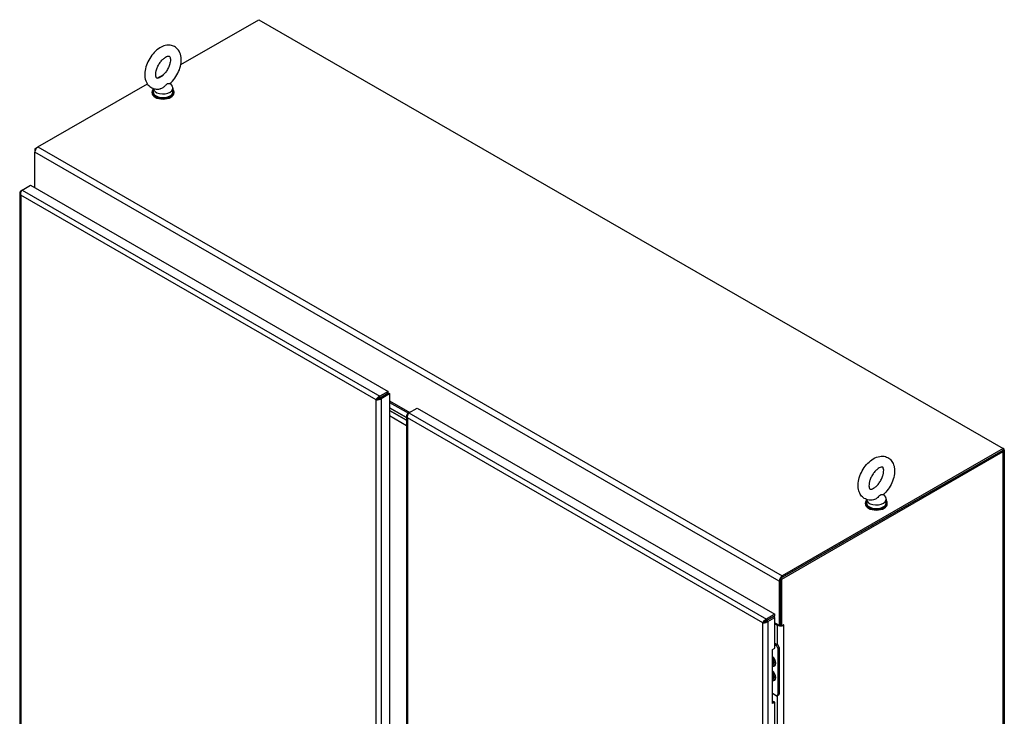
# Model space of a CAD drawing. Extents: x 807 to 1172, y 30 to 260.
# Tile 193 of 214: x 1103 to 1150, y 123 to 157. Entities that reach past the tile are written whole.
import ezdxf

# ---------------------------------------------------------------- set-up
doc = ezdxf.new("R2010")
doc.units = 0
doc.header["$LTSCALE"] = 4
doc.header["$MEASUREMENT"] = 0
doc.layers.get('0').update_dxf_attribs({"linetype": 'CONTINUOUS'})

msp = doc.modelspace()

# ---------------------------------------------------------------- linework, layer by layer
for p, q in [((1110.409, 154.348), (1114.166, 156.511)), ((1114.166, 156.511), (1150.016, 135.867)), ((1109.273, 153.693), (1109.592, 153.877)), ((1103.53, 150.386), (1108.8, 153.421)), ((1109.08, 153.202), (1109.08, 153.037)), ((1109.895, 153.441), (1109.988, 153.319)), ((1110.028, 153.21), (1110.028, 153.037)), ((1109.025, 152.994), (1109.025, 153.037)), ((1110.083, 152.994), (1110.083, 153.037)), ((1103.522, 150.381), (1103.384, 150.302)), ((1103.53, 150.386), (1139.38, 129.742)), ((1103.384, 150.302), (1103.384, 150.133)), ((1103.427, 150.277), (1103.384, 150.302)), ((1103.384, 148.418), (1103.384, 150.133)), ((1139.233, 129.488), (1103.384, 150.133)), ((1102.768, 148.307), (1103.173, 148.54)), ((1103.173, 148.54), (1120.399, 138.62)), ((1102.656, 148.17), (1102.656, 104.538)), ((1102.767, 148.306), (1102.705, 148.27)), ((1102.732, 148.254), (1102.705, 148.27)), ((1102.705, 148.07), (1102.705, 104.502)), ((1119.82, 138.214), (1102.705, 148.07)), ((1102.768, 148.307), (1119.994, 138.387)), ((1120.399, 138.62), (1119.994, 138.387)), ((1119.994, 138.315), (1120.399, 138.548)), ((1119.994, 138.314), (1120.399, 138.547)), ((1120.056, 138.278), (1120.461, 138.512)), ((1120.399, 138.548), (1120.399, 138.62)), ((1120.399, 138.547), (1120.461, 138.512)), ((1120.461, 138.512), (1120.461, 94.815)), ((1119.882, 138.25), (1119.82, 138.214)), ((1119.82, 94.647), (1119.82, 138.214)), ((1119.994, 138.315), (1119.994, 138.387)), ((1119.994, 138.314), (1120.056, 138.278)), ((1120.056, 138.278), (1120.056, 94.582)), ((1120.077, 138.362), (1120.076, 138.362)), ((1120.188, 138.427), (1120.189, 138.426)), ((1120.461, 138.169), (1121.44, 137.605)), ((1120.461, 138.091), (1121.372, 137.566)), ((1121.283, 137.358), (1120.461, 137.831)), ((1120.461, 137.831), (1121.283, 137.358)), ((1120.461, 137.702), (1121.283, 137.228)), ((1121.283, 137.228), (1120.461, 137.702)), ((1121.395, 137.579), (1121.332, 137.543)), ((1121.36, 137.528), (1121.332, 137.543)), ((1121.395, 137.58), (1121.8, 137.813)), ((1121.395, 137.58), (1138.621, 127.66)), ((1121.8, 137.813), (1139.026, 127.893)), ((1121.283, 136.969), (1120.461, 137.442)), ((1121.283, 137.443), (1121.283, 93.811)), ((1138.447, 127.487), (1121.332, 137.343)), ((1121.332, 137.343), (1121.332, 93.775)), ((1139.296, 129.622), (1149.96, 135.763)), ((1139.358, 129.586), (1150.022, 135.727)), ((1150.016, 135.867), (1139.38, 129.742)), ((1139.38, 129.67), (1150.016, 135.795)), ((1150.022, 135.727), (1149.96, 135.763)), ((1150.016, 135.867), (1150.016, 135.795)), ((1150.022, 135.863), (1150.016, 135.866)), ((1150.016, 135.859), (1150.022, 135.863)), ((1150.022, 85.977), (1150.022, 135.727)), ((1150.071, 135.795), (1150.071, 86.045)), ((1143.379, 133.211), (1143.379, 133.254)), ((1143.434, 133.419), (1143.434, 133.254)), ((1144.249, 133.658), (1144.342, 133.536)), ((1144.382, 133.427), (1144.382, 133.254)), ((1144.437, 133.211), (1144.437, 133.254)), ((1139.296, 129.524), (1139.233, 129.488)), ((1139.233, 129.488), (1139.233, 127.359)), ((1139.296, 127.37), (1139.296, 129.622)), ((1139.296, 129.622), (1139.358, 129.586)), ((1139.296, 127.395), (1139.296, 129.524)), ((1139.358, 127.334), (1139.358, 129.586)), ((1139.38, 129.742), (1139.38, 129.67)), ((1139.026, 127.893), (1138.621, 127.66)), ((1138.621, 127.588), (1139.026, 127.821)), ((1138.621, 127.588), (1138.621, 127.66)), ((1138.622, 127.587), (1138.952, 127.777)), ((1138.622, 127.587), (1138.684, 127.551)), ((1138.684, 127.551), (1139.014, 127.742)), ((1138.697, 127.632), (1138.698, 127.631)), ((1138.728, 127.65), (1138.729, 127.649)), ((1139.014, 127.742), (1138.952, 127.777)), ((1139.014, 126.258), (1139.014, 127.742)), ((1139.026, 127.821), (1139.026, 127.893)), ((1138.509, 127.523), (1138.447, 127.487)), ((1138.447, 83.92), (1138.447, 127.487)), ((1138.684, 127.551), (1138.684, 83.855)), ((1139.014, 127.485), (1139.233, 127.359)), ((1139.014, 127.449), (1139.149, 127.371)), ((1139.149, 127.371), (1139.18, 127.389)), ((1139.149, 126.42), (1139.149, 127.371)), ((1139.233, 127.359), (1139.296, 127.395)), ((1139.296, 127.37), (1139.358, 127.334)), ((1139.358, 127.334), (1139.442, 127.382)), ((1139.433, 127.377), (1139.442, 127.371)), ((1139.442, 127.371), (1139.442, 84.914)), ((1138.902, 126.193), (1139.014, 126.258)), ((1138.902, 123.599), (1138.902, 126.193)), ((1139.014, 126.498), (1139.146, 126.422)), ((1139.014, 126.426), (1139.084, 126.386)), ((1139.146, 126.422), (1139.084, 126.386)), ((1139.159, 126.257), (1139.221, 126.292)), ((1139.159, 126.257), (1139.159, 124.008)), ((1139.221, 126.292), (1139.221, 124.044)), ((1139.084, 123.965), (1138.902, 124.07)), ((1139.199, 123.996), (1139.137, 123.96)), ((1139.149, 113.709), (1139.149, 123.967)), ((1139.221, 124.044), (1139.159, 124.008)), ((1138.902, 123.671), (1138.952, 123.699)), ((1139.014, 123.663), (1138.902, 123.599)), ((1139.014, 123.663), (1138.952, 123.699)), ((1139.014, 113.546), (1139.014, 123.663))]:
    msp.add_line(p, q)
for centre, major_axis, ratio, start_param, end_param in [((1109.554, 153.037), (0.529, 0), 0.575862, 2.681474, 6.743304), ((1109.554, 153.21), (0.474, 0), 0.575862, 3.171124, 6.694936), ((1109.554, 152.994), (0.529, 0), 0.575862, 3.141593, 6.283185), ((1109.554, 153.037), (0.474, 0), 0.575862, 3.141593, 6.283185), ((1103.53, 150.217), (0.103, 0.179), 0.578093, 0.783464, 2.354261), ((1149.903, 135.795), (0.167, 0), 0.575862, 5.497787, 7.068583), ((1143.908, 133.254), (0.529, 0), 0.575862, 2.681474, 6.743304), ((1143.908, 133.427), (0.474, 0), 0.575862, 3.171124, 6.694936), ((1143.908, 133.254), (0.474, 0), 0.575862, 3.141593, 6.283185), ((1143.908, 133.211), (0.529, 0), 0.575862, 3.141593, 6.283185), ((1139.38, 129.573), (-0.103, -0.179), 0.578093, 3.925057, 5.495853), ((1139.296, 127.456), (0.207, 0), 0.575862, 3.926991, 4.961743), ((1139.296, 127.456), (0.119, 0), 0.575862, 4.606986, 4.712389), ((1139.296, 127.456), (0.207, 0), 0.575862, 5.137737, 5.497787), ((1139.442, 127.377), (0.0033, 0.00573), 0.578093, 3.925057, 7.06665), ((1139.084, 126.3), (0.0528, -0.0917), 0.578093, 0.787332, 2.358128), ((1139.146, 126.336), (-0.0528, 0.0917), 0.578093, 3.928925, 5.499721), ((1138.859, 125.651), (0.144, -0.25), 0.578093, 5.710602, 8.430433), ((1138.853, 125.647), (0.134, -0.232), 0.578093, 5.761888, 8.379146), ((1138.828, 125.633), (0.099, -0.172), 0.578093, 6.053237, 8.087797), ((1138.922, 125.687), (0.0562, -0.0975), 0.578093, 5.250921, 5.97862), ((1138.882, 125.663), (0.059, -0.103), 0.578093, 5.744788, 6.658636), ((1138.89, 125.669), (0.059, -0.103), 0.578093, 5.637173, 6.208588), ((1138.835, 125.636), (0.088, -0.153), 0.578093, 6.069398, 6.94667), ((1138.859, 124.959), (0.144, -0.25), 0.578093, 5.710602, 8.430433), ((1138.853, 124.955), (0.134, -0.232), 0.578093, 5.761888, 8.379146), ((1138.828, 124.941), (0.099, -0.172), 0.578093, 6.053237, 8.087797), ((1138.922, 124.995), (0.0562, -0.0975), 0.578093, 5.250921, 5.97862), ((1138.882, 124.972), (0.059, -0.103), 0.578093, 5.744788, 6.658636), ((1138.89, 124.977), (0.059, -0.103), 0.578093, 5.637173, 6.208588), ((1138.835, 124.945), (0.088, -0.153), 0.578093, 6.069398, 6.94667), ((1139.084, 124.051), (0.0528, -0.0917), 0.578093, 5.499721, 7.070517), ((1139.146, 124.087), (0.0528, -0.0917), 0.578093, 0, 0.787332)]:
    msp.add_ellipse(centre, major_axis=major_axis, ratio=ratio, start_param=start_param, end_param=end_param)
for points, knots in [([(1109.887, 153.434), (1109.975, 153.512), (1110.056, 153.603), (1110.196, 153.8), (1110.257, 153.907), (1110.353, 154.127), (1110.389, 154.241), (1110.432, 154.469), (1110.439, 154.583), (1110.415, 154.8), (1110.385, 154.903), (1110.289, 155.069), (1110.23, 155.135), (1110.098, 155.227), (1110.029, 155.256), (1109.882, 155.288), (1109.805, 155.289), (1109.639, 155.265), (1109.552, 155.234), (1109.372, 155.142), (1109.28, 155.076), (1109.11, 154.917), (1109.031, 154.825), (1108.894, 154.624), (1108.836, 154.517), (1108.744, 154.295), (1108.71, 154.181), (1108.673, 153.953), (1108.669, 153.839), (1108.7, 153.625), (1108.733, 153.524), (1108.835, 153.365), (1108.895, 153.303), (1109.029, 153.218), (1109.099, 153.191), (1109.247, 153.164), (1109.325, 153.166), (1109.408, 153.181), (1109.415, 153.182), (1109.422, 153.184)], [0.261816, 0.261816, 0.261816, 0.261816, 0.621556, 0.621556, 0.976288, 0.976288, 1.331243, 1.331243, 1.691173, 1.691173, 2.036763, 2.036763, 2.309607, 2.309607, 2.541094, 2.541094, 2.786247, 2.786247, 3.08513, 3.08513, 3.437084, 3.437084, 3.796404, 3.796404, 4.150864, 4.150864, 4.506179, 4.506179, 4.866361, 4.866361, 5.207381, 5.207381, 5.47358, 5.47358, 5.704314, 5.704314, 5.953019, 5.953019, 5.977139, 5.977139, 5.977139, 5.977139]), ([(1109.423, 153.742), (1109.459, 153.762), (1109.497, 153.79), (1109.577, 153.86), (1109.618, 153.903), (1109.697, 154.001), (1109.735, 154.056), (1109.8, 154.172), (1109.829, 154.233), (1109.872, 154.352), (1109.888, 154.411), (1109.906, 154.517), (1109.909, 154.564), (1109.906, 154.643), (1109.9, 154.675), (1109.885, 154.722), (1109.876, 154.736), (1109.861, 154.755), (1109.859, 154.756), (1109.842, 154.76), (1109.83, 154.762), (1109.788, 154.757), (1109.759, 154.749), (1109.692, 154.718), (1109.655, 154.696), (1109.578, 154.637), (1109.537, 154.6), (1109.457, 154.513), (1109.417, 154.462), (1109.345, 154.351), (1109.312, 154.292), (1109.259, 154.172), (1109.238, 154.111), (1109.21, 153.998), (1109.203, 153.945), (1109.199, 153.854), (1109.202, 153.816), (1109.214, 153.757), (1109.222, 153.736), (1109.238, 153.707), (1109.244, 153.703), (1109.254, 153.696), (1109.261, 153.691), (1109.309, 153.695), (1109.338, 153.702), (1109.389, 153.723), (1109.405, 153.732), (1109.423, 153.742)], [0, 0, 0, 0, 0.255193, 0.255193, 0.522346, 0.522346, 0.798787, 0.798787, 1.078363, 1.078363, 1.354157, 1.354157, 1.619732, 1.619732, 1.873197, 1.873197, 2.131749, 2.131749, 2.516655, 2.516655, 2.773133, 2.773133, 3.043741, 3.043741, 3.295708, 3.295708, 3.558125, 3.558125, 3.831573, 3.831573, 4.110731, 4.110731, 4.388834, 4.388834, 4.659041, 4.659041, 4.916784, 4.916784, 5.16872, 5.16872, 5.46865, 5.46865, 5.875917, 5.875917, 6.157461, 6.157461, 6.283185, 6.283185, 6.283185, 6.283185]), ([(1109.739, 153.408), (1109.731, 153.403), (1109.723, 153.397), (1109.697, 153.376), (1109.68, 153.357), (1109.63, 153.307), (1109.589, 153.265), (1109.502, 153.21), (1109.467, 153.195), (1109.431, 153.186), (1109.426, 153.185), (1109.422, 153.184)], [0.9142381, 0.9142381, 0.9142381, 0.9142381, 0.9520549, 0.9520549, 1.0311037, 1.0311037, 1.1787345, 1.1787345, 1.276263, 1.276263, 1.2888445, 1.2888445, 1.2888445, 1.2888445]), ([(1109.887, 153.434), (1109.885, 153.432), (1109.882, 153.431), (1109.865, 153.426), (1109.844, 153.426), (1109.804, 153.426), (1109.782, 153.425), (1109.752, 153.414), (1109.746, 153.411), (1109.739, 153.408)], [0.6349272, 0.6349272, 0.6349272, 0.6349272, 0.6707937, 0.6707937, 0.7825907, 0.7825907, 0.8847232, 0.8847232, 0.9142381, 0.9142381, 0.9142381, 0.9142381]), ([(1102.705, 148.27), (1102.668, 148.236), (1102.65, 148.192), (1102.658, 148.149), (1102.663, 148.12), (1102.68, 148.093), (1102.705, 148.07)], [0, 0, 0, 0, 0.935327, 0.935327, 0.935327, 1.570796, 1.570796, 1.570796, 1.570796]), ([(1102.705, 148.07), (1102.694, 148.119), (1102.701, 148.178), (1102.72, 148.226), (1102.733, 148.26), (1102.75, 148.288), (1102.768, 148.307)], [0, 0, 0, 0, 0.935327, 0.935327, 0.935327, 1.570796, 1.570796, 1.570796, 1.570796]), ([(1119.994, 138.387), (1119.946, 138.372), (1119.898, 138.336), (1119.865, 138.295), (1119.843, 138.268), (1119.827, 138.239), (1119.82, 138.214)], [0, 0, 0, 0, 0.935327, 0.935327, 0.935327, 1.570796, 1.570796, 1.570796, 1.570796]), ([(1119.82, 138.214), (1119.856, 138.205), (1119.911, 138.208), (1119.963, 138.225), (1119.998, 138.237), (1120.031, 138.255), (1120.056, 138.278)], [0, 0, 0, 0, 0.935327, 0.935327, 0.935327, 1.570796, 1.570796, 1.570796, 1.570796]), ([(1119.882, 138.25), (1119.895, 138.266), (1119.921, 138.29), (1119.954, 138.304), (1119.967, 138.309), (1119.98, 138.313), (1119.994, 138.315)], [0, 0, 0, 0, 1.127197, 1.127197, 1.127197, 1.570796, 1.570796, 1.570796, 1.570796]), ([(1119.882, 138.25), (1119.903, 138.253), (1119.936, 138.264), (1119.964, 138.285), (1119.976, 138.293), (1119.986, 138.303), (1119.994, 138.314)], [0, 0, 0, 0, 1.127197, 1.127197, 1.127197, 1.570796, 1.570796, 1.570796, 1.570796]), ([(1121.332, 137.543), (1121.296, 137.509), (1121.278, 137.465), (1121.285, 137.422), (1121.291, 137.394), (1121.307, 137.366), (1121.332, 137.343)], [0, 0, 0, 0, 0.935327, 0.935327, 0.935327, 1.570796, 1.570796, 1.570796, 1.570796]), ([(1121.332, 137.343), (1121.321, 137.392), (1121.329, 137.451), (1121.347, 137.5), (1121.36, 137.533), (1121.378, 137.561), (1121.395, 137.58)], [0, 0, 0, 0, 0.935327, 0.935327, 0.935327, 1.570796, 1.570796, 1.570796, 1.570796]), ([(1143.776, 133.401), (1143.683, 133.381), (1143.584, 133.379), (1143.415, 133.421), (1143.343, 133.455), (1143.222, 133.547), (1143.174, 133.603), (1143.093, 133.737), (1143.064, 133.816), (1143.027, 133.997), (1143.024, 134.101), (1143.047, 134.32), (1143.074, 134.436), (1143.156, 134.663), (1143.209, 134.773), (1143.337, 134.979), (1143.411, 135.074), (1143.575, 135.244), (1143.665, 135.317), (1143.858, 135.432), (1143.961, 135.474), (1144.16, 135.508), (1144.257, 135.506), (1144.422, 135.458), (1144.491, 135.422), (1144.608, 135.326), (1144.655, 135.267), (1144.732, 135.13), (1144.758, 135.049), (1144.79, 134.863), (1144.79, 134.757), (1144.762, 134.535), (1144.732, 134.419), (1144.645, 134.194), (1144.59, 134.085), (1144.458, 133.882), (1144.383, 133.788), (1144.281, 133.687), (1144.261, 133.669), (1144.241, 133.651)], [0.306046, 0.306046, 0.306046, 0.306046, 0.616762, 0.616762, 0.859474, 0.859474, 1.092499, 1.092499, 1.36248, 1.36248, 1.694542, 1.694542, 2.054578, 2.054578, 2.410923, 2.410923, 2.764983, 2.764983, 3.123071, 3.123071, 3.480075, 3.480075, 3.783068, 3.783068, 4.022464, 4.022464, 4.257148, 4.257148, 4.532522, 4.532522, 4.869513, 4.869513, 5.229769, 5.229769, 5.585641, 5.585641, 5.939837, 5.939837, 6.021369, 6.021369, 6.021369, 6.021369]), ([(1143.777, 133.959), (1143.741, 133.938), (1143.709, 133.925), (1143.657, 133.911), (1143.638, 133.91), (1143.609, 133.912), (1143.606, 133.914), (1143.597, 133.921), (1143.59, 133.927), (1143.573, 133.959), (1143.563, 133.986), (1143.553, 134.057), (1143.552, 134.097), (1143.56, 134.189), (1143.569, 134.241), (1143.6, 134.352), (1143.622, 134.412), (1143.677, 134.53), (1143.711, 134.589), (1143.785, 134.698), (1143.826, 134.749), (1143.91, 134.835), (1143.952, 134.872), (1144.031, 134.927), (1144.068, 134.946), (1144.129, 134.971), (1144.154, 134.976), (1144.191, 134.979), (1144.201, 134.976), (1144.215, 134.971), (1144.218, 134.97), (1144.238, 134.939), (1144.25, 134.913), (1144.261, 134.842), (1144.263, 134.803), (1144.257, 134.713), (1144.249, 134.661), (1144.22, 134.552), (1144.2, 134.493), (1144.147, 134.374), (1144.114, 134.315), (1144.041, 134.204), (1144, 134.152), (1143.917, 134.063), (1143.875, 134.026), (1143.814, 133.982), (1143.795, 133.969), (1143.777, 133.959)], [0, 0, 0, 0, 0.255193, 0.255193, 0.509702, 0.509702, 0.846104, 0.846104, 1.129842, 1.129842, 1.422698, 1.422698, 1.674057, 1.674057, 1.934189, 1.934189, 2.205922, 2.205922, 2.484519, 2.484519, 2.763342, 2.763342, 3.035474, 3.035474, 3.295557, 3.295557, 3.546898, 3.546898, 3.827795, 3.827795, 4.219695, 4.219695, 4.540625, 4.540625, 4.792019, 4.792019, 5.051009, 5.051009, 5.321807, 5.321807, 5.600033, 5.600033, 5.87913, 5.87913, 6.152163, 6.152163, 6.283185, 6.283185, 6.283185, 6.283185]), ([(1144.093, 133.625), (1144.081, 133.617), (1144.067, 133.607), (1144.03, 133.572), (1144.006, 133.545), (1143.943, 133.486), (1143.904, 133.455), (1143.834, 133.418), (1143.805, 133.407), (1143.776, 133.401)], [0, 0, 0, 0, 0.062924, 0.062924, 0.1490706, 0.1490706, 0.2561051, 0.2561051, 0.3270286, 0.3270286, 0.3270286, 0.3270286]), ([(1144.241, 133.651), (1144.24, 133.65), (1144.239, 133.65), (1144.23, 133.645), (1144.216, 133.644), (1144.173, 133.643), (1144.144, 133.644), (1144.109, 133.633), (1144.101, 133.629), (1144.093, 133.625)], [1.6691769, 1.6691769, 1.6691769, 1.6691769, 1.6852455, 1.6852455, 1.8026878, 1.8026878, 1.9462224, 1.9462224, 1.9858069, 1.9858069, 1.9858069, 1.9858069]), ([(1138.621, 127.66), (1138.573, 127.645), (1138.526, 127.609), (1138.493, 127.569), (1138.47, 127.541), (1138.455, 127.512), (1138.447, 127.487)], [0, 0, 0, 0, 0.935327, 0.935327, 0.935327, 1.570796, 1.570796, 1.570796, 1.570796]), ([(1138.509, 127.523), (1138.523, 127.54), (1138.549, 127.563), (1138.581, 127.577), (1138.594, 127.582), (1138.608, 127.586), (1138.621, 127.588)], [0, 0, 0, 0, 1.127197, 1.127197, 1.127197, 1.570796, 1.570796, 1.570796, 1.570796]), ([(1138.509, 127.523), (1138.53, 127.526), (1138.564, 127.537), (1138.592, 127.558), (1138.603, 127.567), (1138.613, 127.576), (1138.622, 127.587)], [0, 0, 0, 0, 1.127197, 1.127197, 1.127197, 1.570796, 1.570796, 1.570796, 1.570796]), ([(1138.447, 127.487), (1138.484, 127.479), (1138.539, 127.481), (1138.59, 127.498), (1138.625, 127.51), (1138.659, 127.528), (1138.684, 127.551)], [0, 0, 0, 0, 0.935327, 0.935327, 0.935327, 1.570796, 1.570796, 1.570796, 1.570796]), ([(1138.902, 125.718), (1138.909, 125.709), (1138.915, 125.699), (1138.93, 125.674), (1138.938, 125.657), (1138.95, 125.624), (1138.955, 125.608), (1138.96, 125.577), (1138.96, 125.562), (1138.959, 125.549), (1138.959, 125.548), (1138.959, 125.547)], [2.151472, 2.151472, 2.151472, 2.151472, 2.342656, 2.342656, 2.645426, 2.645426, 2.946711, 2.946711, 3.243648, 3.243648, 3.26544, 3.26544, 3.26544, 3.26544]), ([(1138.902, 125.026), (1138.909, 125.017), (1138.915, 125.008), (1138.93, 124.982), (1138.938, 124.965), (1138.95, 124.932), (1138.955, 124.916), (1138.96, 124.885), (1138.96, 124.871), (1138.959, 124.857), (1138.959, 124.856), (1138.959, 124.855)], [2.151472, 2.151472, 2.151472, 2.151472, 2.342656, 2.342656, 2.645426, 2.645426, 2.946711, 2.946711, 3.243648, 3.243648, 3.26544, 3.26544, 3.26544, 3.26544])]:
    msp.add_open_spline(points, degree=3, knots=knots)
msp.add_open_spline([(1119.91, 138.277), (1119.913, 138.272), (1119.917, 138.266), (1119.92, 138.26)], degree=3)

doc.saveas('drawing.dxf')
